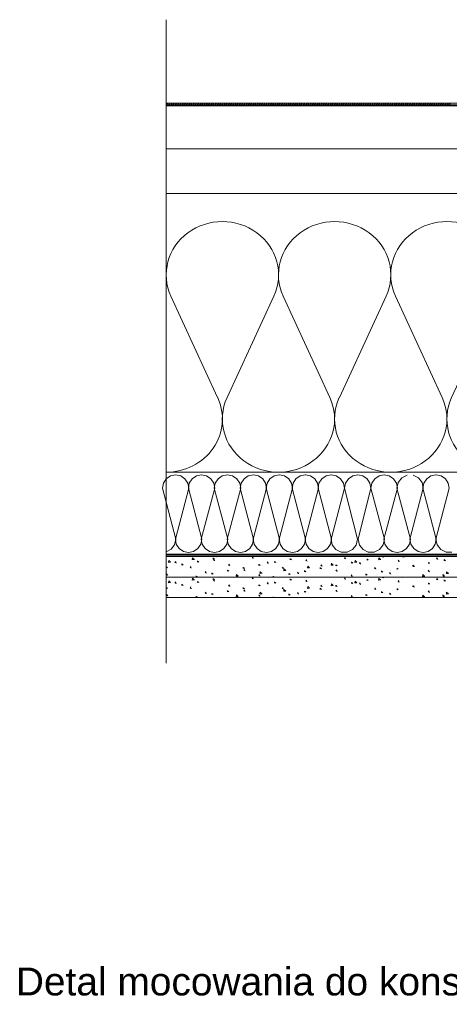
# Model space of a CAD drawing. Extents: x 5465377 to 5465550, y 5925276 to 5925338.
# Tile 130 of 182: x 5465445.582 to 5465446.2, y 5925321.087 to 5925322.502. Entities that reach past the tile are written whole.
import ezdxf

# ---------------------------------------------------------------- set-up
doc = ezdxf.new("R2010")
doc.units = 0
doc.header["$MEASUREMENT"] = 0
for name, color, linetype, lineweight in [('0_Nr_Pióra__141', 7, 'Continuous', 0), ('____rosliny_Nr_Pióra__141', 7, 'Continuous', 0), ('tabelki_Nr_pióra__7_Nr_Pióra__141', 7, 'Continuous', 0)]:
    doc.layers.add(name, color=color, linetype=linetype, lineweight=lineweight)
doc.styles.add('GENERATED_STYLE_1', font='arial.ttf')

# ---------------------------------------------------------------- blocks, each defined once
blk = doc.blocks.new('Izolacja cieplna 12_628', base_point=(5465445.7929, 5925321.8516))
at = {"layer": '____rosliny_Nr_Pióra__141', "linetype": 'Continuous'}
for p, q in [((5465445.7997, 5925322.1043), (5465445.8668, 5925321.9588)), ((5465445.8804, 5925321.9588), (5465445.9475, 5925322.1043)), ((5465445.961, 5925322.1043), (5465446.0281, 5925321.9588)), ((5465446.0417, 5925321.9588), (5465446.1088, 5925322.1043)), ((5465446.1223, 5925322.1043), (5465446.1894, 5925321.9588)), ((5465446.203, 5925321.9588), (5465446.2701, 5925322.1043)), ((5465446.2836, 5925322.1043), (5465446.3507, 5925321.9588)), ((5465446.3643, 5925321.9588), (5465446.4314, 5925322.1043))]:
    blk.add_line(p, q, dxfattribs=at)
for centre, start_param, end_param in [((5465445.8736, 5925322.135), 5.870392, 9.837571), ((5465446.0349, 5925322.135), 5.870392, 9.837571), ((5465446.1962, 5925322.135), 5.870392, 9.837571), ((5465446.3575, 5925322.135), 5.870392, 9.837571), ((5465445.7929, 5925321.9281), 4.712389, 6.695979), ((5465445.9542, 5925321.9281), 2.7288, 6.695979), ((5465446.1155, 5925321.9281), 2.7288, 6.695979), ((5465446.2769, 5925321.9281), 2.7288, 6.695979), ((5465446.4382, 5925321.9281), 2.7288, 4.712389)]:
    blk.add_ellipse(centre, major_axis=(0.0807, 0), ratio=0.949305, start_param=start_param, end_param=end_param, dxfattribs=at)

msp = doc.modelspace()

# ---------------------------------------------------------------- linework, layer by layer
at = {"layer": '0_Nr_Pióra__141', "linetype": 'Continuous'}
for p, q in [((5465445.7929, 5925322.5016), (5465445.7929, 5925321.577)), ((5465445.7929, 5925322.3791), (5465445.7929, 5925322.3815)), ((5465445.7929, 5925322.3815), (5465446.6822, 5925322.3815)), ((5465445.793, 5925322.3791), (5465445.7954, 5925322.3815)), ((5465445.7962, 5925322.3791), (5465445.7985, 5925322.3815)), ((5465445.7994, 5925322.3791), (5465445.8017, 5925322.3815)), ((5465445.8025, 5925322.3791), (5465445.8049, 5925322.3815)), ((5465445.8057, 5925322.3791), (5465445.8081, 5925322.3815)), ((5465445.8089, 5925322.3791), (5465445.8112, 5925322.3815)), ((5465445.8121, 5925322.3791), (5465445.8144, 5925322.3815)), ((5465445.8152, 5925322.3791), (5465445.8176, 5925322.3815)), ((5465445.8184, 5925322.3791), (5465445.8208, 5925322.3815)), ((5465445.8216, 5925322.3791), (5465445.8239, 5925322.3815)), ((5465445.8247, 5925322.3791), (5465445.8271, 5925322.3815)), ((5465445.8279, 5925322.3791), (5465445.8303, 5925322.3815)), ((5465445.8311, 5925322.3791), (5465445.8334, 5925322.3815)), ((5465445.8343, 5925322.3791), (5465445.8366, 5925322.3815)), ((5465445.8374, 5925322.3791), (5465445.8398, 5925322.3815)), ((5465445.8406, 5925322.3791), (5465445.843, 5925322.3815)), ((5465445.8438, 5925322.3791), (5465445.8461, 5925322.3815)), ((5465445.8469, 5925322.3791), (5465445.8493, 5925322.3815)), ((5465445.8501, 5925322.3791), (5465445.8525, 5925322.3815)), ((5465445.8533, 5925322.3791), (5465445.8556, 5925322.3815)), ((5465445.8565, 5925322.3791), (5465445.8588, 5925322.3815)), ((5465445.8596, 5925322.3791), (5465445.862, 5925322.3815)), ((5465445.8628, 5925322.3791), (5465445.8652, 5925322.3815)), ((5465445.866, 5925322.3791), (5465445.8683, 5925322.3815)), ((5465445.8692, 5925322.3791), (5465445.8715, 5925322.3815)), ((5465445.8723, 5925322.3791), (5465445.8747, 5925322.3815)), ((5465445.8755, 5925322.3791), (5465445.8779, 5925322.3815)), ((5465445.8787, 5925322.3791), (5465445.881, 5925322.3815)), ((5465445.8819, 5925322.3791), (5465445.8842, 5925322.3815)), ((5465445.885, 5925322.3791), (5465445.8874, 5925322.3815)), ((5465445.8882, 5925322.3791), (5465445.8906, 5925322.3815)), ((5465445.8914, 5925322.3791), (5465445.8937, 5925322.3815)), ((5465445.8945, 5925322.3791), (5465445.8969, 5925322.3815)), ((5465445.8977, 5925322.3791), (5465445.9001, 5925322.3815)), ((5465445.9009, 5925322.3791), (5465445.9032, 5925322.3815)), ((5465445.9041, 5925322.3791), (5465445.9064, 5925322.3815)), ((5465445.9072, 5925322.3791), (5465445.9096, 5925322.3815)), ((5465445.9104, 5925322.3791), (5465445.9128, 5925322.3815)), ((5465445.9136, 5925322.3791), (5465445.9159, 5925322.3815)), ((5465445.9167, 5925322.3791), (5465445.9191, 5925322.3815)), ((5465445.9199, 5925322.3791), (5465445.9223, 5925322.3815)), ((5465445.9231, 5925322.3791), (5465445.9254, 5925322.3815)), ((5465445.9263, 5925322.3791), (5465445.9286, 5925322.3815)), ((5465445.9294, 5925322.3791), (5465445.9318, 5925322.3815)), ((5465445.9326, 5925322.3791), (5465445.935, 5925322.3815)), ((5465445.9358, 5925322.3791), (5465445.9381, 5925322.3815)), ((5465445.939, 5925322.3791), (5465445.9413, 5925322.3815)), ((5465445.9421, 5925322.3791), (5465445.9445, 5925322.3815)), ((5465445.9453, 5925322.3791), (5465445.9477, 5925322.3815)), ((5465445.9485, 5925322.3791), (5465445.9508, 5925322.3815)), ((5465445.9517, 5925322.3791), (5465445.954, 5925322.3815)), ((5465445.9548, 5925322.3791), (5465445.9572, 5925322.3815)), ((5465445.958, 5925322.3791), (5465445.9604, 5925322.3815)), ((5465445.9612, 5925322.3791), (5465445.9635, 5925322.3815)), ((5465445.9643, 5925322.3791), (5465445.9667, 5925322.3815)), ((5465445.9675, 5925322.3791), (5465445.9699, 5925322.3815)), ((5465445.9707, 5925322.3791), (5465445.973, 5925322.3815)), ((5465445.9739, 5925322.3791), (5465445.9762, 5925322.3815)), ((5465445.977, 5925322.3791), (5465445.9794, 5925322.3815)), ((5465445.9802, 5925322.3791), (5465445.9826, 5925322.3815)), ((5465445.9834, 5925322.3791), (5465445.9857, 5925322.3815)), ((5465445.9865, 5925322.3791), (5465445.9889, 5925322.3815)), ((5465445.9897, 5925322.3791), (5465445.9921, 5925322.3815)), ((5465445.9929, 5925322.3791), (5465445.9952, 5925322.3815)), ((5465445.9961, 5925322.3791), (5465445.9984, 5925322.3815)), ((5465445.9992, 5925322.3791), (5465446.0016, 5925322.3815)), ((5465446.0024, 5925322.3791), (5465446.0048, 5925322.3815)), ((5465446.0056, 5925322.3791), (5465446.0079, 5925322.3815)), ((5465446.0088, 5925322.3791), (5465446.0111, 5925322.3815)), ((5465446.0119, 5925322.3791), (5465446.0143, 5925322.3815)), ((5465446.0151, 5925322.3791), (5465446.0175, 5925322.3815)), ((5465446.0183, 5925322.3791), (5465446.0206, 5925322.3815)), ((5465446.0215, 5925322.3791), (5465446.0238, 5925322.3815)), ((5465446.0246, 5925322.3791), (5465446.027, 5925322.3815)), ((5465446.0278, 5925322.3791), (5465446.0302, 5925322.3815)), ((5465446.031, 5925322.3791), (5465446.0333, 5925322.3815)), ((5465446.0341, 5925322.3791), (5465446.0365, 5925322.3815)), ((5465446.0373, 5925322.3791), (5465446.0397, 5925322.3815)), ((5465446.0405, 5925322.3791), (5465446.0428, 5925322.3815)), ((5465446.0437, 5925322.3791), (5465446.046, 5925322.3815)), ((5465446.0468, 5925322.3791), (5465446.0492, 5925322.3815)), ((5465446.05, 5925322.3791), (5465446.0524, 5925322.3815)), ((5465446.0532, 5925322.3791), (5465446.0555, 5925322.3815)), ((5465446.0563, 5925322.3791), (5465446.0587, 5925322.3815)), ((5465446.0595, 5925322.3791), (5465446.0619, 5925322.3815)), ((5465446.0627, 5925322.3791), (5465446.065, 5925322.3815)), ((5465446.0658, 5925322.3791), (5465446.0682, 5925322.3815)), ((5465446.069, 5925322.3791), (5465446.0714, 5925322.3815)), ((5465446.0722, 5925322.3791), (5465446.0746, 5925322.3815)), ((5465446.0754, 5925322.3791), (5465446.0778, 5925322.3815)), ((5465446.0786, 5925322.3791), (5465446.0809, 5925322.3815)), ((5465446.0817, 5925322.3791), (5465446.0841, 5925322.3815)), ((5465446.0849, 5925322.3791), (5465446.0873, 5925322.3815)), ((5465446.0881, 5925322.3791), (5465446.0904, 5925322.3815)), ((5465446.0913, 5925322.3791), (5465446.0936, 5925322.3815)), ((5465446.0944, 5925322.3791), (5465446.0968, 5925322.3815)), ((5465446.0976, 5925322.3791), (5465446.1, 5925322.3815)), ((5465446.1008, 5925322.3791), (5465446.1031, 5925322.3815)), ((5465446.1039, 5925322.3791), (5465446.1063, 5925322.3815)), ((5465446.1071, 5925322.3791), (5465446.1095, 5925322.3815)), ((5465446.1103, 5925322.3791), (5465446.1126, 5925322.3815)), ((5465446.1135, 5925322.3791), (5465446.1158, 5925322.3815)), ((5465446.1166, 5925322.3791), (5465446.119, 5925322.3815)), ((5465446.1198, 5925322.3791), (5465446.1222, 5925322.3815)), ((5465446.123, 5925322.3791), (5465446.1253, 5925322.3815)), ((5465446.1261, 5925322.3791), (5465446.1285, 5925322.3815)), ((5465446.1293, 5925322.3791), (5465446.1317, 5925322.3815)), ((5465446.1325, 5925322.3791), (5465446.1348, 5925322.3815)), ((5465446.1356, 5925322.3791), (5465446.138, 5925322.3815)), ((5465446.1388, 5925322.3791), (5465446.1412, 5925322.3815)), ((5465446.142, 5925322.3791), (5465446.1444, 5925322.3815)), ((5465446.1452, 5925322.3791), (5465446.1476, 5925322.3815)), ((5465446.1484, 5925322.3791), (5465446.1507, 5925322.3815)), ((5465446.1515, 5925322.3791), (5465446.1539, 5925322.3815)), ((5465446.1547, 5925322.3791), (5465446.1571, 5925322.3815)), ((5465446.1579, 5925322.3791), (5465446.1602, 5925322.3815)), ((5465446.1611, 5925322.3791), (5465446.1634, 5925322.3815)), ((5465446.1642, 5925322.3791), (5465446.1666, 5925322.3815)), ((5465446.1674, 5925322.3791), (5465446.1698, 5925322.3815)), ((5465446.1706, 5925322.3791), (5465446.1729, 5925322.3815)), ((5465446.1737, 5925322.3791), (5465446.1761, 5925322.3815)), ((5465446.1769, 5925322.3791), (5465446.1793, 5925322.3815)), ((5465446.1801, 5925322.3791), (5465446.1824, 5925322.3815)), ((5465446.1833, 5925322.3791), (5465446.1856, 5925322.3815)), ((5465446.1864, 5925322.3791), (5465446.1888, 5925322.3815)), ((5465446.1896, 5925322.3791), (5465446.192, 5925322.3815)), ((5465446.1928, 5925322.3791), (5465446.1951, 5925322.3815)), ((5465446.1959, 5925322.3791), (5465446.1983, 5925322.3815)), ((5465446.1991, 5925322.3791), (5465446.2015, 5925322.3815)), ((5465446.6822, 5925322.3791), (5465445.7929, 5925322.3791)), ((5465445.7929, 5925322.378), (5465446.6859, 5925322.378)), ((5465445.7929, 5925322.378), (5465446.6257, 5925322.378)), ((5465445.7929, 5925322.3179), (5465445.7929, 5925322.3768)), ((5465445.7929, 5925322.316), (5465446.6257, 5925322.316)), ((5465445.7929, 5925322.252), (5465446.5835, 5925322.252)), ((5465446.4804, 5925321.8516), (5465445.7929, 5925321.8516)), ((5465445.7929, 5925321.8421), (5465445.799, 5925321.8463)), ((5465445.799, 5925321.8463), (5465445.8062, 5925321.8477)), ((5465445.8062, 5925321.8477), (5465445.8063, 5925321.8477)), ((5465445.8063, 5925321.8477), (5465445.8064, 5925321.8477)), ((5465445.8064, 5925321.8477), (5465445.8137, 5925321.8463)), ((5465445.8137, 5925321.8463), (5465445.8198, 5925321.8421)), ((5465445.8302, 5925321.8421), (5465445.8363, 5925321.8463)), ((5465445.8363, 5925321.8463), (5465445.8435, 5925321.8477)), ((5465445.8435, 5925321.8477), (5465445.8436, 5925321.8477)), ((5465445.8436, 5925321.8477), (5465445.8437, 5925321.8477)), ((5465445.8437, 5925321.8477), (5465445.851, 5925321.8463)), ((5465445.851, 5925321.8463), (5465445.8571, 5925321.8421)), ((5465445.8674, 5925321.8421), (5465445.8735, 5925321.8463)), ((5465445.8735, 5925321.8463), (5465445.8808, 5925321.8477)), ((5465445.8808, 5925321.8477), (5465445.8809, 5925321.8477)), ((5465445.8809, 5925321.8477), (5465445.881, 5925321.8477)), ((5465445.881, 5925321.8477), (5465445.8882, 5925321.8463)), ((5465445.8882, 5925321.8463), (5465445.8944, 5925321.8421)), ((5465445.9047, 5925321.8421), (5465445.9108, 5925321.8463)), ((5465445.9108, 5925321.8463), (5465445.9181, 5925321.8477)), ((5465445.9181, 5925321.8477), (5465445.9182, 5925321.8477)), ((5465445.9183, 5925321.8477), (5465445.9182, 5925321.8477)), ((5465445.9255, 5925321.8463), (5465445.9183, 5925321.8477)), ((5465445.9316, 5925321.8421), (5465445.9255, 5925321.8463)), ((5465445.9481, 5925321.8463), (5465445.942, 5925321.8421)), ((5465445.9554, 5925321.8477), (5465445.9481, 5925321.8463)), ((5465445.9555, 5925321.8477), (5465445.9554, 5925321.8477)), ((5465445.9554, 5925321.8477), (5465445.9554, 5925321.8477)), ((5465445.9628, 5925321.8463), (5465445.9555, 5925321.8477)), ((5465445.9689, 5925321.8421), (5465445.9628, 5925321.8463)), ((5465445.9854, 5925321.8463), (5465445.9792, 5925321.8421)), ((5465445.9926, 5925321.8477), (5465445.9854, 5925321.8463)), ((5465445.9927, 5925321.8477), (5465445.9926, 5925321.8477)), ((5465445.9928, 5925321.8477), (5465445.9927, 5925321.8477)), ((5465446.0001, 5925321.8463), (5465445.9928, 5925321.8477)), ((5465446.0062, 5925321.8421), (5465446.0001, 5925321.8463)), ((5465446.0227, 5925321.8463), (5465446.0165, 5925321.8421)), ((5465446.0299, 5925321.8477), (5465446.0227, 5925321.8463)), ((5465446.03, 5925321.8477), (5465446.0299, 5925321.8477)), ((5465446.0301, 5925321.8477), (5465446.03, 5925321.8477)), ((5465446.0373, 5925321.8463), (5465446.0301, 5925321.8477)), ((5465446.0435, 5925321.8421), (5465446.0373, 5925321.8463)), ((5465446.0608, 5925321.8461), (5465446.0547, 5925321.842)), ((5465446.0681, 5925321.8475), (5465446.0608, 5925321.8461)), ((5465446.0753, 5925321.8461), (5465446.0681, 5925321.8475)), ((5465446.0814, 5925321.842), (5465446.0753, 5925321.8461)), ((5465446.0988, 5925321.8463), (5465446.0926, 5925321.8421)), ((5465446.106, 5925321.8477), (5465446.0988, 5925321.8463)), ((5465446.1061, 5925321.8477), (5465446.106, 5925321.8477)), ((5465446.1062, 5925321.8477), (5465446.1061, 5925321.8477)), ((5465446.1134, 5925321.8463), (5465446.1062, 5925321.8477)), ((5465446.1196, 5925321.8421), (5465446.1134, 5925321.8463)), ((5465446.1314, 5925321.8435), (5465446.1262, 5925321.8369)), ((5465446.1389, 5925321.8472), (5465446.1314, 5925321.8435)), ((5465446.1478, 5925321.8472), (5465446.1553, 5925321.8435)), ((5465446.1553, 5925321.8435), (5465446.1605, 5925321.8369)), ((5465446.1672, 5925321.8421), (5465446.1733, 5925321.8463)), ((5465446.1733, 5925321.8463), (5465446.1805, 5925321.8477)), ((5465446.1805, 5925321.8477), (5465446.1806, 5925321.8477)), ((5465446.1806, 5925321.8477), (5465446.1807, 5925321.8477)), ((5465446.1807, 5925321.8477), (5465446.188, 5925321.8463)), ((5465446.188, 5925321.8463), (5465446.1941, 5925321.8421)), ((5465445.7874, 5925321.8287), (5465445.7888, 5925321.836)), ((5465445.8067, 5925321.7553), (5465445.7874, 5925321.8287)), ((5465445.7888, 5925321.836), (5465445.7929, 5925321.8421)), ((5465445.8253, 5925321.8287), (5465445.806, 5925321.7553)), ((5465445.8198, 5925321.8421), (5465445.8239, 5925321.836)), ((5465445.8239, 5925321.836), (5465445.8253, 5925321.8287)), ((5465445.8247, 5925321.8287), (5465445.8261, 5925321.836)), ((5465445.8439, 5925321.7553), (5465445.8247, 5925321.8287)), ((5465445.8261, 5925321.836), (5465445.8302, 5925321.8421)), ((5465445.8626, 5925321.8287), (5465445.8433, 5925321.7553)), ((5465445.8571, 5925321.8421), (5465445.8612, 5925321.836)), ((5465445.8612, 5925321.836), (5465445.8626, 5925321.8287)), ((5465445.8619, 5925321.8287), (5465445.8633, 5925321.836)), ((5465445.8812, 5925321.7553), (5465445.8619, 5925321.8287)), ((5465445.8633, 5925321.836), (5465445.8674, 5925321.8421)), ((5465445.8999, 5925321.8287), (5465445.8806, 5925321.7553)), ((5465445.8944, 5925321.8421), (5465445.8985, 5925321.836)), ((5465445.8985, 5925321.836), (5465445.8999, 5925321.8287)), ((5465445.8992, 5925321.8287), (5465445.9006, 5925321.836)), ((5465445.9185, 5925321.7553), (5465445.8992, 5925321.8287)), ((5465445.9006, 5925321.836), (5465445.9047, 5925321.8421)), ((5465445.9178, 5925321.7553), (5465445.9371, 5925321.8287)), ((5465445.9357, 5925321.836), (5465445.9316, 5925321.8421)), ((5465445.9371, 5925321.8287), (5465445.9357, 5925321.836)), ((5465445.9379, 5925321.836), (5465445.9365, 5925321.8287)), ((5465445.9365, 5925321.8287), (5465445.9558, 5925321.7553)), ((5465445.942, 5925321.8421), (5465445.9379, 5925321.836)), ((5465445.9551, 5925321.7553), (5465445.9744, 5925321.8287)), ((5465445.973, 5925321.836), (5465445.9689, 5925321.8421)), ((5465445.9744, 5925321.8287), (5465445.973, 5925321.836)), ((5465445.9752, 5925321.836), (5465445.9738, 5925321.8287)), ((5465445.9738, 5925321.8287), (5465445.993, 5925321.7553)), ((5465445.9792, 5925321.8421), (5465445.9752, 5925321.836)), ((5465445.9924, 5925321.7553), (5465446.0117, 5925321.8287)), ((5465446.0103, 5925321.836), (5465446.0062, 5925321.8421)), ((5465446.0117, 5925321.8287), (5465446.0103, 5925321.836)), ((5465446.0124, 5925321.836), (5465446.011, 5925321.8287)), ((5465446.011, 5925321.8287), (5465446.0303, 5925321.7553)), ((5465446.0165, 5925321.8421), (5465446.0124, 5925321.836)), ((5465446.0297, 5925321.7553), (5465446.049, 5925321.8287)), ((5465446.0475, 5925321.836), (5465446.0435, 5925321.8421)), ((5465446.049, 5925321.8287), (5465446.0475, 5925321.836)), ((5465446.0505, 5925321.8359), (5465446.0491, 5925321.8287)), ((5465446.0491, 5925321.8287), (5465446.0676, 5925321.7551)), ((5465446.0547, 5925321.842), (5465446.0505, 5925321.8359)), ((5465446.0685, 5925321.7551), (5465446.087, 5925321.8287)), ((5465446.0855, 5925321.8359), (5465446.0814, 5925321.842)), ((5465446.087, 5925321.8287), (5465446.0855, 5925321.8359)), ((5465446.0885, 5925321.836), (5465446.0871, 5925321.8287)), ((5465446.0871, 5925321.8287), (5465446.1064, 5925321.7553)), ((5465446.0926, 5925321.8421), (5465446.0885, 5925321.836)), ((5465446.1058, 5925321.7553), (5465446.1251, 5925321.8287)), ((5465446.1236, 5925321.836), (5465446.1196, 5925321.8421)), ((5465446.1251, 5925321.8287), (5465446.1236, 5925321.836)), ((5465446.1262, 5925321.8369), (5465446.1244, 5925321.8287)), ((5465446.1244, 5925321.8287), (5465446.1437, 5925321.7553)), ((5465446.1623, 5925321.8287), (5465446.143, 5925321.7553)), ((5465446.1605, 5925321.8369), (5465446.1623, 5925321.8287)), ((5465446.1617, 5925321.8287), (5465446.1631, 5925321.836)), ((5465446.181, 5925321.7553), (5465446.1617, 5925321.8287)), ((5465446.1631, 5925321.836), (5465446.1672, 5925321.8421)), ((5465446.1996, 5925321.8287), (5465446.1803, 5925321.7553)), ((5465446.1941, 5925321.8421), (5465446.1982, 5925321.836)), ((5465446.1982, 5925321.836), (5465446.1996, 5925321.8287)), ((5465445.8001, 5925321.7408), (5465445.805, 5925321.7473)), ((5465445.805, 5925321.7473), (5465445.8067, 5925321.7553)), ((5465445.806, 5925321.7553), (5465445.8074, 5925321.748)), ((5465445.8074, 5925321.748), (5465445.8115, 5925321.7418)), ((5465445.8384, 5925321.7418), (5465445.8425, 5925321.748)), ((5465445.8425, 5925321.748), (5465445.8439, 5925321.7553)), ((5465445.8433, 5925321.7553), (5465445.8447, 5925321.748)), ((5465445.8447, 5925321.748), (5465445.8488, 5925321.7418)), ((5465445.8757, 5925321.7418), (5465445.8798, 5925321.748)), ((5465445.8798, 5925321.748), (5465445.8812, 5925321.7553)), ((5465445.8806, 5925321.7553), (5465445.882, 5925321.748)), ((5465445.882, 5925321.748), (5465445.8861, 5925321.7418)), ((5465445.913, 5925321.7418), (5465445.9171, 5925321.748)), ((5465445.9171, 5925321.748), (5465445.9185, 5925321.7553)), ((5465445.9193, 5925321.748), (5465445.9178, 5925321.7553)), ((5465445.9234, 5925321.7418), (5465445.9193, 5925321.748)), ((5465445.9544, 5925321.748), (5465445.9502, 5925321.7418)), ((5465445.9558, 5925321.7553), (5465445.9544, 5925321.748)), ((5465445.9565, 5925321.748), (5465445.9551, 5925321.7553)), ((5465445.9606, 5925321.7418), (5465445.9565, 5925321.748)), ((5465445.9916, 5925321.748), (5465445.9875, 5925321.7418)), ((5465445.993, 5925321.7553), (5465445.9916, 5925321.748)), ((5465445.9938, 5925321.748), (5465445.9924, 5925321.7553)), ((5465445.9979, 5925321.7418), (5465445.9938, 5925321.748)), ((5465446.0289, 5925321.748), (5465446.0248, 5925321.7418)), ((5465446.0303, 5925321.7553), (5465446.0289, 5925321.748)), ((5465446.0315, 5925321.747), (5465446.0297, 5925321.7553)), ((5465446.0367, 5925321.7404), (5465446.0315, 5925321.747)), ((5465446.0657, 5925321.7469), (5465446.0604, 5925321.7403)), ((5465446.0676, 5925321.7551), (5465446.0657, 5925321.7469)), ((5465446.0704, 5925321.7469), (5465446.0685, 5925321.7551)), ((5465446.0757, 5925321.7403), (5465446.0704, 5925321.7469)), ((5465446.1046, 5925321.747), (5465446.0994, 5925321.7404)), ((5465446.1064, 5925321.7553), (5465446.1046, 5925321.747)), ((5465446.1072, 5925321.748), (5465446.1058, 5925321.7553)), ((5465446.1113, 5925321.7418), (5465446.1072, 5925321.748)), ((5465446.1423, 5925321.748), (5465446.1382, 5925321.7418)), ((5465446.1437, 5925321.7553), (5465446.1423, 5925321.748)), ((5465446.143, 5925321.7553), (5465446.1444, 5925321.748)), ((5465446.1444, 5925321.748), (5465446.1486, 5925321.7418)), ((5465446.1754, 5925321.7418), (5465446.1795, 5925321.748)), ((5465446.1795, 5925321.748), (5465446.181, 5925321.7553)), ((5465446.1803, 5925321.7553), (5465446.1822, 5925321.747)), ((5465446.1822, 5925321.747), (5465446.1874, 5925321.7404)), ((5465445.7929, 5925321.7369), (5465445.8001, 5925321.7408)), ((5465446.4804, 5925321.7338), (5465445.7929, 5925321.7338)), ((5465445.7929, 5925321.7321), (5465446.5935, 5925321.7321)), ((5465445.7929, 5925321.7303), (5465445.7929, 5925321.7008)), ((5465446.4882, 5925321.7303), (5465445.7929, 5925321.7303)), ((5465445.8115, 5925321.7418), (5465445.8177, 5925321.7377)), ((5465445.8177, 5925321.7377), (5465445.825, 5925321.7362)), ((5465445.825, 5925321.7362), (5465445.8323, 5925321.7377)), ((5465445.8323, 5925321.7377), (5465445.8384, 5925321.7418)), ((5465445.8488, 5925321.7418), (5465445.855, 5925321.7377)), ((5465445.855, 5925321.7377), (5465445.8623, 5925321.7362)), ((5465445.8623, 5925321.7362), (5465445.8695, 5925321.7377)), ((5465445.8644, 5925321.7303), (5465445.8644, 5925321.7301)), ((5465445.8645, 5925321.73), (5465445.867, 5925321.7303)), ((5465445.8695, 5925321.7377), (5465445.8757, 5925321.7418)), ((5465445.8861, 5925321.7418), (5465445.8923, 5925321.7377)), ((5465445.8923, 5925321.7377), (5465445.8995, 5925321.7362)), ((5465445.8995, 5925321.7362), (5465445.9068, 5925321.7377)), ((5465445.9068, 5925321.7377), (5465445.913, 5925321.7418)), ((5465445.9173, 5925321.7299), (5465445.9163, 5925321.7284)), ((5465445.9172, 5925321.7296), (5465445.918, 5925321.7275)), ((5465445.9295, 5925321.7377), (5465445.9234, 5925321.7418)), ((5465445.9368, 5925321.7362), (5465445.9295, 5925321.7377)), ((5465445.9441, 5925321.7377), (5465445.9368, 5925321.7362)), ((5465445.9502, 5925321.7418), (5465445.9441, 5925321.7377)), ((5465445.9668, 5925321.7377), (5465445.9606, 5925321.7418)), ((5465445.9741, 5925321.7362), (5465445.9668, 5925321.7377)), ((5465445.9814, 5925321.7377), (5465445.9741, 5925321.7362)), ((5465445.9875, 5925321.7418), (5465445.9814, 5925321.7377)), ((5465445.9934, 5925321.7303), (5465445.9934, 5925321.73)), ((5465445.9949, 5925321.7303), (5465445.9952, 5925321.73)), ((5465446.0041, 5925321.7377), (5465445.9979, 5925321.7418)), ((5465446.0114, 5925321.7362), (5465446.0041, 5925321.7377)), ((5465446.0186, 5925321.7377), (5465446.0114, 5925321.7362)), ((5465446.0248, 5925321.7418), (5465446.0186, 5925321.7377)), ((5465446.0443, 5925321.7367), (5465446.0367, 5925321.7404)), ((5465446.0528, 5925321.7367), (5465446.0443, 5925321.7367)), ((5465446.0604, 5925321.7403), (5465446.0528, 5925321.7367)), ((5465446.0833, 5925321.7367), (5465446.0757, 5925321.7403)), ((5465446.0918, 5925321.7367), (5465446.0833, 5925321.7367)), ((5465446.0994, 5925321.7404), (5465446.0918, 5925321.7367)), ((5465446.1036, 5925321.7297), (5465446.1054, 5925321.7301)), ((5465446.1041, 5925321.7303), (5465446.104, 5925321.7293)), ((5465446.1046, 5925321.7303), (5465446.1058, 5925321.7293)), ((5465446.1059, 5925321.7303), (5465446.1059, 5925321.7301)), ((5465446.1174, 5925321.7377), (5465446.1113, 5925321.7418)), ((5465446.1247, 5925321.7362), (5465446.1174, 5925321.7377)), ((5465446.132, 5925321.7377), (5465446.1247, 5925321.7362)), ((5465446.1382, 5925321.7418), (5465446.132, 5925321.7377)), ((5465446.1322, 5925321.7303), (5465446.1322, 5925321.7298)), ((5465446.1323, 5925321.7298), (5465446.1351, 5925321.7301)), ((5465446.1349, 5925321.7303), (5465446.135, 5925321.7301)), ((5465446.1486, 5925321.7418), (5465446.1547, 5925321.7377)), ((5465446.1547, 5925321.7377), (5465446.162, 5925321.7362)), ((5465446.162, 5925321.7362), (5465446.1693, 5925321.7377)), ((5465446.1693, 5925321.7377), (5465446.1754, 5925321.7418)), ((5465446.1874, 5925321.7404), (5465446.195, 5925321.7367)), ((5465446.195, 5925321.7367), (5465446.2034, 5925321.7367)), ((5465445.7929, 5925321.7154), (5465445.7946, 5925321.7141)), ((5465445.7967, 5925321.7248), (5465445.7962, 5925321.7221)), ((5465445.7963, 5925321.722), (5465445.7992, 5925321.7224)), ((5465445.7967, 5925321.7247), (5465445.7991, 5925321.7224)), ((5465445.8065, 5925321.7233), (5465445.8055, 5925321.7218)), ((5465445.8055, 5925321.7218), (5465445.8073, 5925321.7212)), ((5465445.8063, 5925321.723), (5465445.8071, 5925321.7209)), ((5465445.8148, 5925321.7187), (5465445.8167, 5925321.719)), ((5465445.8154, 5925321.72), (5465445.8153, 5925321.7182)), ((5465445.8154, 5925321.7197), (5465445.8171, 5925321.7182)), ((5465445.8282, 5925321.716), (5465445.8272, 5925321.7145)), ((5465445.828, 5925321.7158), (5465445.8288, 5925321.7136)), ((5465445.8307, 5925321.7287), (5465445.8303, 5925321.7261)), ((5465445.8304, 5925321.726), (5465445.8333, 5925321.7263)), ((5465445.8307, 5925321.7287), (5465445.8332, 5925321.7263)), ((5465445.8373, 5925321.7228), (5465445.8392, 5925321.7232)), ((5465445.8379, 5925321.7242), (5465445.8378, 5925321.7224)), ((5465445.8379, 5925321.7238), (5465445.8396, 5925321.7224)), ((5465445.8598, 5925321.727), (5465445.8617, 5925321.7273)), ((5465445.8604, 5925321.7283), (5465445.8603, 5925321.7265)), ((5465445.8604, 5925321.728), (5465445.8621, 5925321.7265)), ((5465445.8619, 5925321.7266), (5465445.8609, 5925321.7251)), ((5465445.8609, 5925321.7251), (5465445.8627, 5925321.7245)), ((5465445.8617, 5925321.7263), (5465445.8625, 5925321.7242)), ((5465445.8836, 5925321.7193), (5465445.8826, 5925321.7178)), ((5465445.8826, 5925321.7179), (5465445.8844, 5925321.7173)), ((5465445.8834, 5925321.719), (5465445.8842, 5925321.717)), ((5465445.9164, 5925321.7284), (5465445.9182, 5925321.7278)), ((5465445.9254, 5925321.718), (5465445.9273, 5925321.7183)), ((5465445.926, 5925321.7193), (5465445.9259, 5925321.7175)), ((5465445.926, 5925321.719), (5465445.9277, 5925321.7175)), ((5465445.939, 5925321.7226), (5465445.938, 5925321.7211)), ((5465445.9381, 5925321.7212), (5465445.9399, 5925321.7206)), ((5465445.9389, 5925321.7223), (5465445.9396, 5925321.7203)), ((5465445.9479, 5925321.7221), (5465445.9498, 5925321.7225)), ((5465445.9485, 5925321.7234), (5465445.9484, 5925321.7217)), ((5465445.9485, 5925321.7231), (5465445.9502, 5925321.7217)), ((5465445.9704, 5925321.7263), (5465445.9723, 5925321.7266)), ((5465445.971, 5925321.7276), (5465445.9709, 5925321.7258)), ((5465445.971, 5925321.7273), (5465445.9727, 5925321.7258)), ((5465445.9944, 5925321.7259), (5465445.9934, 5925321.7244)), ((5465445.9935, 5925321.7245), (5465445.9953, 5925321.7239)), ((5465445.9943, 5925321.7256), (5465445.9951, 5925321.7236)), ((5465445.9962, 5925321.7166), (5465445.9958, 5925321.714)), ((5465445.9962, 5925321.7166), (5465445.9987, 5925321.7142)), ((5465446.0161, 5925321.7186), (5465446.0151, 5925321.7171)), ((5465446.0152, 5925321.7172), (5465446.017, 5925321.7166)), ((5465446.016, 5925321.7184), (5465446.0168, 5925321.7163)), ((5465446.0303, 5925321.7206), (5465446.0299, 5925321.7179)), ((5465446.03, 5925321.7179), (5465446.0329, 5925321.7182)), ((5465446.0303, 5925321.7205), (5465446.0328, 5925321.7182)), ((5465446.0361, 5925321.7173), (5465446.0379, 5925321.7176)), ((5465446.0367, 5925321.7186), (5465446.0365, 5925321.7168)), ((5465446.0366, 5925321.7183), (5465446.0383, 5925321.7168)), ((5465446.0499, 5925321.7292), (5465446.0489, 5925321.7277)), ((5465446.0489, 5925321.7278), (5465446.0507, 5925321.7271)), ((5465446.0497, 5925321.7289), (5465446.0505, 5925321.7269)), ((5465446.0586, 5925321.7214), (5465446.0604, 5925321.7218)), ((5465446.0592, 5925321.7227), (5465446.059, 5925321.721)), ((5465446.0591, 5925321.7224), (5465446.0608, 5925321.721)), ((5465446.0644, 5925321.7246), (5465446.064, 5925321.7219)), ((5465446.0641, 5925321.7219), (5465446.067, 5925321.7222)), ((5465446.0644, 5925321.7245), (5465446.0669, 5925321.7222)), ((5465446.0716, 5925321.7219), (5465446.0705, 5925321.7204)), ((5465446.0706, 5925321.7205), (5465446.0724, 5925321.7199)), ((5465446.0714, 5925321.7217), (5465446.0722, 5925321.7196)), ((5465446.0811, 5925321.7256), (5465446.0829, 5925321.7259)), ((5465446.0817, 5925321.7269), (5465446.0815, 5925321.7251)), ((5465446.0816, 5925321.7266), (5465446.0833, 5925321.7251)), ((5465446.0985, 5925321.7285), (5465446.0981, 5925321.7259)), ((5465446.0982, 5925321.7258), (5465446.1011, 5925321.7261)), ((5465446.0985, 5925321.7285), (5465446.1009, 5925321.7261)), ((5465446.127, 5925321.7252), (5465446.126, 5925321.7237)), ((5465446.126, 5925321.7238), (5465446.1278, 5925321.7232)), ((5465446.1268, 5925321.725), (5465446.1276, 5925321.7229)), ((5465446.1467, 5925321.7166), (5465446.1486, 5925321.7169)), ((5465446.1473, 5925321.7179), (5465446.1471, 5925321.7161)), ((5465446.1472, 5925321.7176), (5465446.1489, 5925321.7161)), ((5465446.1487, 5925321.7179), (5465446.1477, 5925321.7164)), ((5465446.1477, 5925321.7165), (5465446.1495, 5925321.7159)), ((5465446.1485, 5925321.7177), (5465446.1493, 5925321.7156)), ((5465446.1692, 5925321.7207), (5465446.1711, 5925321.7211)), ((5465446.1698, 5925321.722), (5465446.1696, 5925321.7203)), ((5465446.1697, 5925321.7217), (5465446.1714, 5925321.7203)), ((5465446.1824, 5925321.7285), (5465446.1814, 5925321.727)), ((5465446.1814, 5925321.7271), (5465446.1833, 5925321.7265)), ((5465446.1822, 5925321.7283), (5465446.1831, 5925321.7262)), ((5465446.1917, 5925321.7249), (5465446.1936, 5925321.7252)), ((5465446.1923, 5925321.7262), (5465446.1921, 5925321.7244)), ((5465446.1922, 5925321.7259), (5465446.194, 5925321.7244)), ((5465445.7929, 5925321.7147), (5465445.7942, 5925321.7149)), ((5465445.7944, 5925321.7054), (5465445.7934, 5925321.7039)), ((5465445.7935, 5925321.704), (5465445.7953, 5925321.7034)), ((5465445.7943, 5925321.7052), (5465445.7951, 5925321.7031)), ((5465445.8272, 5925321.7146), (5465445.829, 5925321.714)), ((5465445.8354, 5925321.7014), (5465445.8373, 5925321.7018)), ((5465445.836, 5925321.7027), (5465445.8359, 5925321.7009)), ((5465445.836, 5925321.7024), (5465445.8377, 5925321.7009)), ((5465445.8499, 5925321.7087), (5465445.8488, 5925321.7072)), ((5465445.8489, 5925321.7073), (5465445.8507, 5925321.7067)), ((5465445.8497, 5925321.7085), (5465445.8505, 5925321.7064)), ((5465445.8579, 5925321.7055), (5465445.8598, 5925321.7059)), ((5465445.8586, 5925321.7069), (5465445.8584, 5925321.7051)), ((5465445.8585, 5925321.7065), (5465445.8602, 5925321.7051)), ((5465445.8716, 5925321.7014), (5465445.8711, 5925321.7008)), ((5465445.8804, 5925321.7097), (5465445.8823, 5925321.71)), ((5465445.881, 5925321.711), (5465445.8809, 5925321.7092)), ((5465445.881, 5925321.7107), (5465445.8827, 5925321.7092)), ((5465445.894, 5925321.7047), (5465445.8936, 5925321.7021)), ((5465445.8937, 5925321.702), (5465445.8965, 5925321.7024)), ((5465445.894, 5925321.7047), (5465445.8964, 5925321.7024)), ((5465445.9029, 5925321.7138), (5465445.9048, 5925321.7142)), ((5465445.9035, 5925321.7152), (5465445.9034, 5925321.7134)), ((5465445.9035, 5925321.7148), (5465445.9052, 5925321.7134)), ((5465445.9053, 5925321.712), (5465445.9043, 5925321.7105)), ((5465445.9043, 5925321.7106), (5465445.9061, 5925321.71)), ((5465445.9051, 5925321.7118), (5465445.9059, 5925321.7097)), ((5465445.927, 5925321.7047), (5465445.926, 5925321.7032)), ((5465445.926, 5925321.7033), (5465445.9278, 5925321.7027)), ((5465445.9268, 5925321.7045), (5465445.9276, 5925321.7024)), ((5465445.9281, 5925321.7087), (5465445.9276, 5925321.706)), ((5465445.9278, 5925321.706), (5465445.9306, 5925321.7063)), ((5465445.9281, 5925321.7086), (5465445.9305, 5925321.7063)), ((5465445.9467, 5925321.702), (5465445.9466, 5925321.7008)), ((5465445.9466, 5925321.7017), (5465445.9476, 5925321.7008)), ((5465445.9607, 5925321.7153), (5465445.9597, 5925321.7138)), ((5465445.9597, 5925321.7139), (5465445.9616, 5925321.7133)), ((5465445.9605, 5925321.7151), (5465445.9613, 5925321.713)), ((5465445.9621, 5925321.7127), (5465445.9617, 5925321.71)), ((5465445.9618, 5925321.71), (5465445.9647, 5925321.7103)), ((5465445.9621, 5925321.7126), (5465445.9646, 5925321.7103)), ((5465445.9686, 5925321.7048), (5465445.9704, 5925321.7052)), ((5465445.9692, 5925321.7061), (5465445.969, 5925321.7044)), ((5465445.9691, 5925321.7058), (5465445.9708, 5925321.7044)), ((5465445.9824, 5925321.708), (5465445.9814, 5925321.7065)), ((5465445.9814, 5925321.7066), (5465445.9832, 5925321.706)), ((5465445.9822, 5925321.7078), (5465445.983, 5925321.7057)), ((5465445.9911, 5925321.709), (5465445.9929, 5925321.7093)), ((5465445.9917, 5925321.7103), (5465445.9915, 5925321.7085)), ((5465445.9916, 5925321.71), (5465445.9933, 5925321.7085)), ((5465445.9959, 5925321.7139), (5465445.9988, 5925321.7142)), ((5465446.0136, 5925321.7131), (5465446.0154, 5925321.7135)), ((5465446.0142, 5925321.7145), (5465446.014, 5925321.7127)), ((5465446.0141, 5925321.7141), (5465446.0158, 5925321.7127)), ((5465446.0378, 5925321.7113), (5465446.0368, 5925321.7098)), ((5465446.0369, 5925321.7099), (5465446.0387, 5925321.7093)), ((5465446.0376, 5925321.7111), (5465446.0385, 5925321.709)), ((5465446.0573, 5925321.7013), (5465446.0573, 5925321.7008)), ((5465446.0595, 5925321.7041), (5465446.0585, 5925321.7026)), ((5465446.0586, 5925321.7026), (5465446.0604, 5925321.702)), ((5465446.0593, 5925321.7038), (5465446.0601, 5925321.7017)), ((5465446.0792, 5925321.7041), (5465446.0811, 5925321.7045)), ((5465446.0798, 5925321.7054), (5465446.0796, 5925321.7036)), ((5465446.0797, 5925321.7051), (5465446.0814, 5925321.7037)), ((5465446.0933, 5925321.7146), (5465446.0922, 5925321.7131)), ((5465446.0923, 5925321.7132), (5465446.0941, 5925321.7126)), ((5465446.0931, 5925321.7144), (5465446.0939, 5925321.7123)), ((5465446.1017, 5925321.7083), (5465446.1036, 5925321.7086)), ((5465446.1023, 5925321.7096), (5465446.1021, 5925321.7078)), ((5465446.1022, 5925321.7093), (5465446.1039, 5925321.7078)), ((5465446.1149, 5925321.7073), (5465446.1139, 5925321.7059)), ((5465446.114, 5925321.7059), (5465446.1158, 5925321.7053)), ((5465446.1148, 5925321.7071), (5465446.1156, 5925321.705)), ((5465446.1242, 5925321.7124), (5465446.1261, 5925321.7128)), ((5465446.1248, 5925321.7137), (5465446.1246, 5925321.712)), ((5465446.1247, 5925321.7134), (5465446.1264, 5925321.712)), ((5465446.1617, 5925321.7046), (5465446.1613, 5925321.7019)), ((5465446.1614, 5925321.7018), (5465446.1643, 5925321.7022)), ((5465446.1617, 5925321.7045), (5465446.1642, 5925321.7022)), ((5465446.1704, 5925321.7106), (5465446.1694, 5925321.7092)), ((5465446.1694, 5925321.7092), (5465446.1712, 5925321.7086)), ((5465446.1702, 5925321.7104), (5465446.171, 5925321.7083)), ((5465446.1898, 5925321.7034), (5465446.1917, 5925321.7038)), ((5465446.1904, 5925321.7047), (5465446.1903, 5925321.703)), ((5465446.1903, 5925321.7044), (5465446.1921, 5925321.703)), ((5465446.1921, 5925321.7034), (5465446.191, 5925321.7019)), ((5465446.1911, 5925321.7019), (5465446.1929, 5925321.7013)), ((5465446.1919, 5925321.7031), (5465446.1927, 5925321.701)), ((5465446.1958, 5925321.7085), (5465446.1954, 5925321.7059)), ((5465446.1955, 5925321.7058), (5465446.1984, 5925321.7061)), ((5465446.1958, 5925321.7085), (5465446.1983, 5925321.7061)), ((5465445.7929, 5925321.7008), (5465446.4882, 5925321.7008)), ((5465445.7929, 5925321.7008), (5465445.7929, 5925321.6714)), ((5465446.4589, 5925321.7008), (5465445.7929, 5925321.7008)), ((5465445.7967, 5925321.6953), (5465445.7962, 5925321.6927)), ((5465445.7963, 5925321.6926), (5465445.7992, 5925321.6929)), ((5465445.7967, 5925321.6953), (5465445.7991, 5925321.6929)), ((5465445.8065, 5925321.6938), (5465445.8055, 5925321.6923)), ((5465445.8055, 5925321.6924), (5465445.8073, 5925321.6918)), ((5465445.8063, 5925321.6936), (5465445.8071, 5925321.6915)), ((5465445.8148, 5925321.6893), (5465445.8167, 5925321.6896)), ((5465445.8154, 5925321.6906), (5465445.8153, 5925321.6888)), ((5465445.8154, 5925321.6902), (5465445.8171, 5925321.6888)), ((5465445.8307, 5925321.6993), (5465445.8303, 5925321.6966)), ((5465445.8304, 5925321.6966), (5465445.8333, 5925321.6969)), ((5465445.8307, 5925321.6992), (5465445.8332, 5925321.6969)), ((5465445.8373, 5925321.6934), (5465445.8392, 5925321.6937)), ((5465445.8379, 5925321.6947), (5465445.8378, 5925321.6929)), ((5465445.8379, 5925321.6944), (5465445.8396, 5925321.6929)), ((5465445.8598, 5925321.6975), (5465445.8617, 5925321.6979)), ((5465445.8604, 5925321.6989), (5465445.8603, 5925321.6971)), ((5465445.8604, 5925321.6985), (5465445.8621, 5925321.6971)), ((5465445.8619, 5925321.6971), (5465445.8609, 5925321.6956)), ((5465445.8609, 5925321.6957), (5465445.8627, 5925321.6951)), ((5465445.8617, 5925321.6969), (5465445.8625, 5925321.6948)), ((5465445.8644, 5925321.7008), (5465445.8644, 5925321.7006)), ((5465445.8645, 5925321.7005), (5465445.867, 5925321.7008)), ((5465445.8714, 5925321.7012), (5465445.8715, 5925321.7008)), ((5465445.8836, 5925321.6899), (5465445.8826, 5925321.6884)), ((5465445.8826, 5925321.6884), (5465445.8844, 5925321.6878)), ((5465445.8834, 5925321.6896), (5465445.8842, 5925321.6875)), ((5465445.9173, 5925321.7004), (5465445.9163, 5925321.6989)), ((5465445.9164, 5925321.699), (5465445.9182, 5925321.6984)), ((5465445.9172, 5925321.7002), (5465445.918, 5925321.6981)), ((5465445.9254, 5925321.6886), (5465445.9273, 5925321.6889)), ((5465445.926, 5925321.6899), (5465445.9259, 5925321.6881)), ((5465445.926, 5925321.6895), (5465445.9277, 5925321.6881)), ((5465445.939, 5925321.6931), (5465445.938, 5925321.6917)), ((5465445.9381, 5925321.6917), (5465445.9399, 5925321.6911)), ((5465445.9389, 5925321.6929), (5465445.9396, 5925321.6908)), ((5465445.9468, 5925321.7008), (5465445.9479, 5925321.701)), ((5465445.9479, 5925321.6927), (5465445.9498, 5925321.6931)), ((5465445.9485, 5925321.694), (5465445.9484, 5925321.6922)), ((5465445.9485, 5925321.6937), (5465445.9502, 5925321.6922)), ((5465445.9704, 5925321.6969), (5465445.9723, 5925321.6972)), ((5465445.971, 5925321.6982), (5465445.9709, 5925321.6964)), ((5465445.971, 5925321.6978), (5465445.9727, 5925321.6964)), ((5465445.9934, 5925321.7008), (5465445.9934, 5925321.7005)), ((5465445.9944, 5925321.6964), (5465445.9934, 5925321.695)), ((5465445.9935, 5925321.695), (5465445.9953, 5925321.6944)), ((5465445.9943, 5925321.6962), (5465445.9951, 5925321.6941)), ((5465445.9949, 5925321.7008), (5465445.9952, 5925321.7005)), ((5465445.9962, 5925321.6872), (5465445.9958, 5925321.6845)), ((5465446.0161, 5925321.6892), (5465446.0151, 5925321.6877)), ((5465446.0152, 5925321.6877), (5465446.017, 5925321.6871)), ((5465446.016, 5925321.6889), (5465446.0168, 5925321.6868)), ((5465446.0303, 5925321.6912), (5465446.0299, 5925321.6885)), ((5465446.03, 5925321.6885), (5465446.0329, 5925321.6888)), ((5465446.0303, 5925321.6911), (5465446.0328, 5925321.6888)), ((5465446.0361, 5925321.6879), (5465446.0379, 5925321.6882)), ((5465446.0367, 5925321.6892), (5465446.0365, 5925321.6874)), ((5465446.0366, 5925321.6888), (5465446.0383, 5925321.6874)), ((5465446.0499, 5925321.6997), (5465446.0489, 5925321.6983)), ((5465446.0489, 5925321.6983), (5465446.0507, 5925321.6977)), ((5465446.0497, 5925321.6995), (5465446.0505, 5925321.6974)), ((5465446.0572, 5925321.701), (5465446.0574, 5925321.7008)), ((5465446.0586, 5925321.692), (5465446.0604, 5925321.6924)), ((5465446.0592, 5925321.6933), (5465446.059, 5925321.6915)), ((5465446.0591, 5925321.693), (5465446.0608, 5925321.6915)), ((5465446.0644, 5925321.6951), (5465446.064, 5925321.6925)), ((5465446.0641, 5925321.6924), (5465446.067, 5925321.6927)), ((5465446.0644, 5925321.6951), (5465446.0669, 5925321.6927)), ((5465446.0716, 5925321.6925), (5465446.0705, 5925321.691)), ((5465446.0706, 5925321.691), (5465446.0724, 5925321.6904)), ((5465446.0714, 5925321.6922), (5465446.0722, 5925321.6901)), ((5465446.0811, 5925321.6961), (5465446.0829, 5925321.6965)), ((5465446.0817, 5925321.6975), (5465446.0815, 5925321.6957)), ((5465446.0816, 5925321.6971), (5465446.0833, 5925321.6957)), ((5465446.0985, 5925321.6991), (5465446.0981, 5925321.6964)), ((5465446.0982, 5925321.6964), (5465446.1011, 5925321.6967)), ((5465446.0985, 5925321.699), (5465446.1009, 5925321.6967)), ((5465446.1036, 5925321.7003), (5465446.1054, 5925321.7006)), ((5465446.1041, 5925321.7008), (5465446.104, 5925321.6998)), ((5465446.1046, 5925321.7008), (5465446.1058, 5925321.6998)), ((5465446.1059, 5925321.7008), (5465446.1059, 5925321.7007)), ((5465446.127, 5925321.6958), (5465446.126, 5925321.6943)), ((5465446.126, 5925321.6943), (5465446.1278, 5925321.6937)), ((5465446.1268, 5925321.6955), (5465446.1276, 5925321.6934)), ((5465446.1322, 5925321.7008), (5465446.1322, 5925321.7004)), ((5465446.1323, 5925321.7003), (5465446.1351, 5925321.7007)), ((5465446.1349, 5925321.7008), (5465446.135, 5925321.7007)), ((5465446.1467, 5925321.6871), (5465446.1486, 5925321.6875)), ((5465446.1473, 5925321.6885), (5465446.1471, 5925321.6867)), ((5465446.1472, 5925321.6881), (5465446.1489, 5925321.6867)), ((5465446.1487, 5925321.6885), (5465446.1477, 5925321.687)), ((5465446.1485, 5925321.6882), (5465446.1493, 5925321.6862)), ((5465446.1692, 5925321.6913), (5465446.1711, 5925321.6916)), ((5465446.1698, 5925321.6926), (5465446.1696, 5925321.6908)), ((5465446.1697, 5925321.6923), (5465446.1714, 5925321.6908)), ((5465446.1824, 5925321.6991), (5465446.1814, 5925321.6976)), ((5465446.1814, 5925321.6976), (5465446.1833, 5925321.697)), ((5465446.1822, 5925321.6988), (5465446.1831, 5925321.6967)), ((5465446.1917, 5925321.6955), (5465446.1936, 5925321.6958)), ((5465446.1923, 5925321.6967), (5465446.1921, 5925321.695)), ((5465446.1922, 5925321.6964), (5465446.194, 5925321.695)), ((5465445.7929, 5925321.686), (5465445.7946, 5925321.6846)), ((5465445.7929, 5925321.6852), (5465445.7942, 5925321.6855)), ((5465445.7944, 5925321.676), (5465445.7934, 5925321.6745)), ((5465445.7935, 5925321.6745), (5465445.7953, 5925321.6739)), ((5465445.7943, 5925321.6757), (5465445.7951, 5925321.6736)), ((5465445.8282, 5925321.6866), (5465445.8272, 5925321.6851)), ((5465445.8272, 5925321.6851), (5465445.829, 5925321.6845)), ((5465445.828, 5925321.6863), (5465445.8288, 5925321.6842)), ((5465445.836, 5925321.6732), (5465445.8359, 5925321.6715)), ((5465445.8499, 5925321.6793), (5465445.8488, 5925321.6778)), ((5465445.8489, 5925321.6778), (5465445.8507, 5925321.6772)), ((5465445.8497, 5925321.679), (5465445.8505, 5925321.6769)), ((5465445.8579, 5925321.6761), (5465445.8598, 5925321.6764)), ((5465445.8586, 5925321.6774), (5465445.8584, 5925321.6756)), ((5465445.8585, 5925321.6771), (5465445.8602, 5925321.6756)), ((5465445.8804, 5925321.6802), (5465445.8823, 5925321.6806)), ((5465445.881, 5925321.6816), (5465445.8809, 5925321.6798)), ((5465445.881, 5925321.6812), (5465445.8827, 5925321.6798)), ((5465445.894, 5925321.6753), (5465445.8936, 5925321.6727)), ((5465445.894, 5925321.6752), (5465445.8964, 5925321.6729)), ((5465445.9029, 5925321.6844), (5465445.9048, 5925321.6848)), ((5465445.9035, 5925321.6857), (5465445.9034, 5925321.6839)), ((5465445.9035, 5925321.6854), (5465445.9052, 5925321.6839)), ((5465445.9053, 5925321.6826), (5465445.9043, 5925321.6811)), ((5465445.9043, 5925321.6811), (5465445.9061, 5925321.6805)), ((5465445.9051, 5925321.6823), (5465445.9059, 5925321.6802)), ((5465445.927, 5925321.6753), (5465445.926, 5925321.6738)), ((5465445.926, 5925321.6739), (5465445.9278, 5925321.6732)), ((5465445.9268, 5925321.6751), (5465445.9276, 5925321.673)), ((5465445.9281, 5925321.6793), (5465445.9276, 5925321.6766)), ((5465445.9278, 5925321.6765), (5465445.9306, 5925321.6769)), ((5465445.9281, 5925321.6792), (5465445.9305, 5925321.6769)), ((5465445.9607, 5925321.6859), (5465445.9597, 5925321.6844)), ((5465445.9597, 5925321.6844), (5465445.9616, 5925321.6838)), ((5465445.9605, 5925321.6856), (5465445.9613, 5925321.6835)), ((5465445.9621, 5925321.6832), (5465445.9617, 5925321.6806)), ((5465445.9618, 5925321.6805), (5465445.9647, 5925321.6808)), ((5465445.9621, 5925321.6832), (5465445.9646, 5925321.6808)), ((5465445.9686, 5925321.6754), (5465445.9704, 5925321.6758)), ((5465445.9692, 5925321.6767), (5465445.969, 5925321.6749)), ((5465445.9691, 5925321.6764), (5465445.9708, 5925321.6749)), ((5465445.9824, 5925321.6786), (5465445.9814, 5925321.6771)), ((5465445.9814, 5925321.6772), (5465445.9832, 5925321.6766)), ((5465445.9822, 5925321.6783), (5465445.983, 5925321.6763)), ((5465445.9911, 5925321.6795), (5465445.9929, 5925321.6799)), ((5465445.9917, 5925321.6808), (5465445.9915, 5925321.6791)), ((5465445.9916, 5925321.6805), (5465445.9933, 5925321.6791)), ((5465445.9959, 5925321.6845), (5465445.9988, 5925321.6848)), ((5465445.9962, 5925321.6871), (5465445.9987, 5925321.6848)), ((5465446.0136, 5925321.6837), (5465446.0154, 5925321.684)), ((5465446.0142, 5925321.685), (5465446.014, 5925321.6832)), ((5465446.0141, 5925321.6847), (5465446.0158, 5925321.6832)), ((5465446.0378, 5925321.6819), (5465446.0368, 5925321.6804)), ((5465446.0369, 5925321.6805), (5465446.0387, 5925321.6799)), ((5465446.0376, 5925321.6816), (5465446.0385, 5925321.6796)), ((5465446.0595, 5925321.6746), (5465446.0585, 5925321.6731)), ((5465446.0586, 5925321.6732), (5465446.0604, 5925321.6726)), ((5465446.0593, 5925321.6744), (5465446.0601, 5925321.6723)), ((5465446.0792, 5925321.6747), (5465446.0811, 5925321.675)), ((5465446.0798, 5925321.676), (5465446.0796, 5925321.6742)), ((5465446.0797, 5925321.6757), (5465446.0814, 5925321.6742)), ((5465446.0933, 5925321.6852), (5465446.0922, 5925321.6837)), ((5465446.0923, 5925321.6838), (5465446.0941, 5925321.6832)), ((5465446.0931, 5925321.685), (5465446.0939, 5925321.6829)), ((5465446.1017, 5925321.6788), (5465446.1036, 5925321.6792)), ((5465446.1023, 5925321.6802), (5465446.1021, 5925321.6784)), ((5465446.1022, 5925321.6798), (5465446.1039, 5925321.6784)), ((5465446.1149, 5925321.6779), (5465446.1139, 5925321.6764)), ((5465446.114, 5925321.6765), (5465446.1158, 5925321.6759)), ((5465446.1148, 5925321.6777), (5465446.1156, 5925321.6756)), ((5465446.1242, 5925321.683), (5465446.1261, 5925321.6833)), ((5465446.1248, 5925321.6843), (5465446.1246, 5925321.6825)), ((5465446.1247, 5925321.684), (5465446.1264, 5925321.6825)), ((5465446.1477, 5925321.6871), (5465446.1495, 5925321.6864)), ((5465446.1617, 5925321.6751), (5465446.1613, 5925321.6724)), ((5465446.1617, 5925321.6751), (5465446.1642, 5925321.6727)), ((5465446.1704, 5925321.6812), (5465446.1694, 5925321.6797)), ((5465446.1694, 5925321.6798), (5465446.1712, 5925321.6792)), ((5465446.1702, 5925321.681), (5465446.171, 5925321.6789)), ((5465446.1898, 5925321.674), (5465446.1917, 5925321.6743)), ((5465446.1904, 5925321.6753), (5465446.1903, 5925321.6735)), ((5465446.1903, 5925321.675), (5465446.1921, 5925321.6735)), ((5465446.1921, 5925321.6739), (5465446.191, 5925321.6724)), ((5465446.1919, 5925321.6737), (5465446.1927, 5925321.6716)), ((5465446.1958, 5925321.6791), (5465446.1954, 5925321.6764)), ((5465446.1955, 5925321.6763), (5465446.1984, 5925321.6767)), ((5465446.1958, 5925321.679), (5465446.1983, 5925321.6767)), ((5465445.7929, 5925321.6714), (5465446.4589, 5925321.6714)), ((5465445.8354, 5925321.672), (5465445.8373, 5925321.6723)), ((5465445.836, 5925321.6729), (5465445.8377, 5925321.6715)), ((5465445.8716, 5925321.672), (5465445.8711, 5925321.6714)), ((5465445.8714, 5925321.6718), (5465445.8715, 5925321.6714)), ((5465445.8937, 5925321.6726), (5465445.8965, 5925321.6729)), ((5465445.9467, 5925321.6726), (5465445.9466, 5925321.6714)), ((5465445.9466, 5925321.6722), (5465445.9476, 5925321.6714)), ((5465445.9468, 5925321.6714), (5465445.9479, 5925321.6716)), ((5465446.0572, 5925321.6715), (5465446.0574, 5925321.6714)), ((5465446.0573, 5925321.6719), (5465446.0573, 5925321.6714)), ((5465446.1614, 5925321.6724), (5465446.1643, 5925321.6727)), ((5465446.1911, 5925321.6725), (5465446.1929, 5925321.6719))]:
    msp.add_line(p, q, dxfattribs=at)

# ---------------------------------------------------------------- block references
at = {"layer": '____rosliny_Nr_Pióra__141', "linetype": 'Continuous'}
msp.add_blockref('Izolacja cieplna 12_628', (5465445.7929, 5925321.8516), dxfattribs=at)

# ---------------------------------------------------------------- texts
at = {"layer": 'tabelki_Nr_pióra__7_Nr_Pióra__141', "linetype": 'Continuous', "insert": (5465445.5768, 5925321.0878), "char_height": 0.04, "attachment_point": 7, "style": 'GENERATED_STYLE_1'}
msp.add_mtext('{Detal mocowania do konstrukcji dachu skala 1:10}', dxfattribs=at)

doc.saveas('drawing.dxf')
